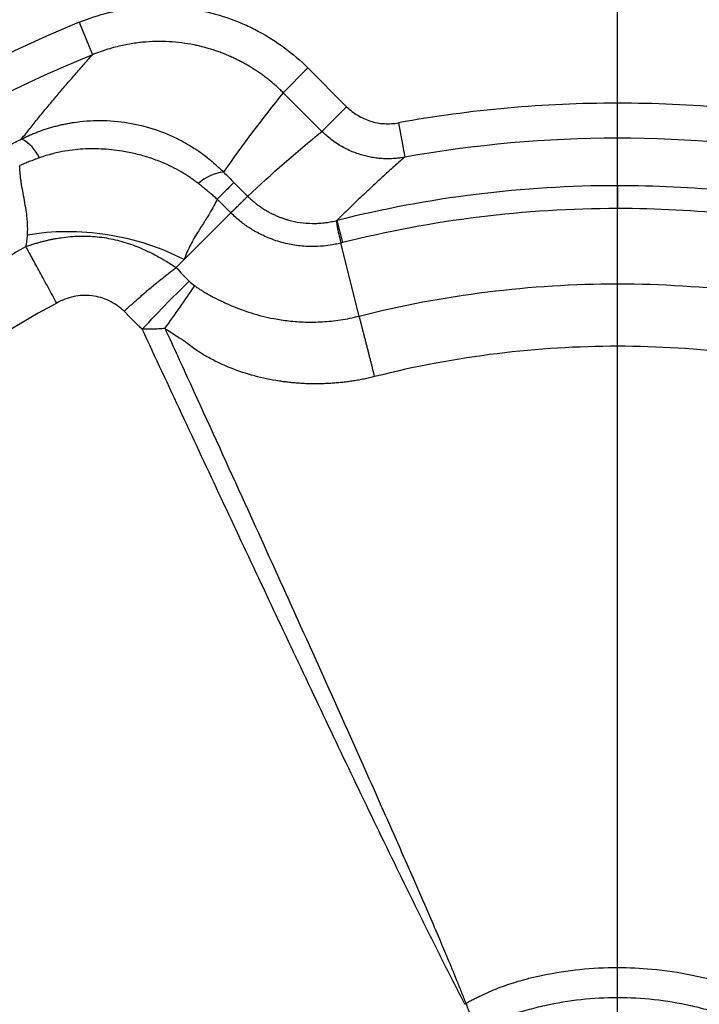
# Model space of a CAD drawing. Header units: millimetres. Extents: x 0 to 594, y 0 to 420.
# Tile 33 of 43: x 382 to 402, y 277 to 305. Entities that reach past the tile are written whole.
import ezdxf

# ---------------------------------------------------------------- set-up
doc = ezdxf.new("R2010")
doc.units = ezdxf.units.MM
doc.linetypes.add('CENTERX2', pattern=[20.32, 12.7, -2.54, 2.54, -2.54])
doc.layers.add('SLD-0', color=7, linetype='Continuous')
doc.styles.add('SLDTEXTSTYLE0', font='TXT', dxfattribs={"width": 0.75})
doc.dimstyles.new('SLDDIMSTYLE3', dxfattribs={"dimtxt": 3.5, "dimasz": 3.2, "dimexe": 0, "dimexo": 0.0625, "dimgap": 0.875, "dimtad": 1, "dimdec": 1, "dimlfac": 3, "dimrnd": 1e-09, "dimzin": 12, "dimdsep": 46, "dimtxsty": 'SLDTEXTSTYLE0', "dimsah": 1, "dimcen": 0.09, "dimadec": 0, "dimazin": 3, "dimtfac": 1, "dimtdec": 1, "dimtofl": 0, "dimtmove": 0, "dimatfit": 3, "dimfxl": 1, "dimfrac": 2, "dimtolj": 1, "dimtzin": 12, "dimarcsym": 0})

# ---------------------------------------------------------------- blocks, each defined once
blk = doc.blocks.new('_D_6')
at = {"layer": 'SLD-0', "color": 7, "transparency": 16777216}
for p, q in [((398.255, 319.301), (333.173, 319.301)), ((334.173, 215.744), (334.173, 319.301)), ((322.35, 273.341), (322.35, 274.407)), ((322.35, 274.407), (327.906, 274.407)), ((327.906, 274.407), (327.906, 273.341)), ((322.35, 261.704), (322.35, 260.637)), ((327.906, 260.637), (327.906, 261.704)), ((322.35, 260.637), (327.906, 260.637)), ((398.255, 215.744), (333.173, 215.744))]:
    blk.add_line(p, q, dxfattribs=at)
for points in [[(334.173, 319.301), (333.623, 316.101), (334.723, 316.101)], [(334.173, 215.744), (334.723, 218.944), (333.623, 218.944)]]:
    blk.add_solid(points, dxfattribs=at)
at = {"layer": 'SLD-0', "color": 7, "transparency": 16777216, "char_height": 3.5, "attachment_point": 1, "rotation": 90, "style": 'SLDTEXTSTYLE0'}
for s, insert in [('310.7', (329.662, 264.343)), ('12.23', (323.394, 261.704)), ('%%c', (329.662, 259.064))]:
    blk.add_mtext(s, dxfattribs=dict(at, insert=insert))
blk = doc.blocks.new('SW_CENTERMARKSYMBOL_1')
at = {"layer": 'SLD-0', "color": 0}
blk.add_line((0, 1.667), (0, 55.671), dxfattribs=at)

msp = doc.modelspace()

# ---------------------------------------------------------------- linework, layer by layer
at = {"color": 7, "linetype": 'Continuous', "lineweight": 25}
for p, q in [((383.91, 304.908), (384.29, 303.984)), ((390.429, 303.605), (389.724, 302.9)), ((390.429, 303.605), (391.532, 302.501)), ((390.827, 301.796), (389.724, 302.9)), ((391.532, 302.501), (390.827, 301.796)), ((399.255, 301.602), (399.255, 302.601)), ((393.008, 302.041), (393.186, 301.057)), ((399.255, 300.248), (399.255, 301.602)), ((388.318, 300.339), (388.709, 299.948)), ((399.255, 300.248), (399.255, 299.596)), ((388.233, 299.472), (387.842, 299.863)), ((386.901, 298.14), (388.233, 299.472)), ((391.257, 299.256), (391.416, 298.624)), ((391.892, 296.53), (391.364, 298.611)), ((386.675, 297.913), (386.901, 298.14))]:
    msp.add_line(p, q, dxfattribs=at)
for centre, radius, start, end in [((399.255, 267.522), 50.333, 91.9896, 174.0027), ((399.255, 267.522), 50.1, 91.9896, 174.0946), ((399.255, 267.522), 50, 88.0867, 174.1343), ((399.255, 267.522), 49.4, 88.3836, 174.3759), ((399.255, 267.522), 44.835, 90.8777, 176.493), ((399.255, 267.522), 44.811, 95.0746, 174.9254), ((399.255, 267.522), 44.333, 108.8479, 161.1518), ((399.255, 267.522), 43.78, 109.7563, 160.2437), ((399.255, 267.522), 43.28, 109.7563, 160.2437), ((399.255, 267.522), 40.412, 112.315, 157.685), ((399.255, 267.522), 39.413, 112.315, 157.685), ((399.255, 267.522), 35.079, 90, 100.2577), ((399.255, 267.522), 35.079, 79.7423, 90), ((381.702, 300.538), 1.185, 25.1281, 61.5784), ((399.255, 267.522), 34.08, 90, 100.2577), ((399.255, 267.522), 34.08, 79.7423, 90), ((388.155, 299.412), 1.232, 96.1044, 133.4503), ((399.255, 267.522), 32.726, 90, 104.1462), ((399.255, 267.522), 32.726, 78.8304, 90), ((399.255, 267.522), 32.074, 90, 104.1462), ((399.255, 267.522), 32.074, 78.1186, 90), ((339.335, 329.859), 57.839, 324.382, 325.85266), ((417.395, 233.087), 49.256, 117.1328, 117.1684), ((412.602, 230.854), 49.331, 110.9843, 111.0196)]:
    msp.add_arc(centre, radius, start, end, dxfattribs=at)
for points, knots in [([(383.91, 304.908), (384.184, 305.021), (384.465, 305.112), (384.895, 305.219), (385.04, 305.249), (385.33, 305.298), (385.475, 305.317), (385.911, 305.359), (386.203, 305.366), (386.643, 305.343), (386.79, 305.331), (387.083, 305.294), (387.228, 305.27), (387.659, 305.184), (387.94, 305.106), (388.354, 304.958), (388.49, 304.903), (388.759, 304.784), (388.892, 304.718), (389.282, 304.51), (389.528, 304.354), (389.997, 304.006), (390.219, 303.814), (390.429, 303.605)], [0, 0, 0, 0, 0.125, 0.125, 0.1875, 0.1875, 0.25, 0.25, 0.375, 0.375, 0.4375, 0.4375, 0.5, 0.5, 0.625, 0.625, 0.6875, 0.6875, 0.75, 0.75, 0.875, 0.875, 1, 1, 1, 1]), ([(389.724, 302.9), (389.692, 302.931), (389.628, 302.994), (389.528, 303.086), (389.426, 303.175), (389.321, 303.262), (389.212, 303.347), (389.101, 303.428), (388.987, 303.508), (388.871, 303.584), (388.752, 303.657), (388.63, 303.727), (388.507, 303.794), (388.381, 303.857), (388.253, 303.917), (388.123, 303.974), (387.992, 304.027), (387.859, 304.076), (387.724, 304.121), (387.589, 304.163), (387.452, 304.2), (387.314, 304.234), (387.107, 304.278), (386.826, 304.324), (386.465, 304.357), (386.093, 304.364), (385.78, 304.346), (385.529, 304.317), (385.338, 304.288), (385.14, 304.249), (384.934, 304.2), (384.723, 304.14), (384.506, 304.069), (384.363, 304.012), (384.29, 303.984)], [0, 0, 0, 0, 0.02286, 0.045863, 0.069001, 0.092268, 0.115656, 0.139157, 0.162762, 0.186465, 0.210255, 0.234124, 0.258064, 0.282065, 0.306117, 0.330212, 0.354341, 0.378492, 0.402658, 0.426828, 0.450992, 0.475142, 0.499267, 0.558962, 0.620623, 0.684069, 0.749089, 0.780347, 0.813246, 0.847728, 0.883726, 0.921162, 0.959951, 1, 1, 1, 1]), ([(382.265, 301.58), (382.345, 301.681), (382.504, 301.882), (382.747, 302.183), (382.994, 302.483), (383.245, 302.784), (383.5, 303.084), (383.759, 303.385), (384.022, 303.685), (384.2, 303.884), (384.29, 303.984)], [0, 0, 0, 0, 0.121315, 0.243683, 0.367104, 0.491577, 0.617104, 0.743683, 0.871315, 1, 1, 1, 1]), ([(391.532, 302.501), (391.628, 302.406), (391.733, 302.324), (391.905, 302.22), (391.964, 302.188), (392.087, 302.133), (392.15, 302.109), (392.277, 302.07), (392.341, 302.054), (392.473, 302.029), (392.54, 302.021), (392.742, 302.009), (392.875, 302.016), (393.008, 302.041)], [0, 0, 0, 0, 0.25, 0.25, 0.375, 0.375, 0.5, 0.5, 0.625, 0.625, 0.75, 0.75, 1, 1, 1, 1]), ([(382.265, 301.58), (382.303, 301.598), (382.378, 301.635), (382.492, 301.687), (382.609, 301.737), (382.728, 301.783), (382.849, 301.828), (382.972, 301.869), (383.096, 301.907), (383.223, 301.942), (383.351, 301.974), (383.481, 302.003), (383.612, 302.029), (383.951, 302.085), (384.516, 302.127), (385.301, 302.063), (386.065, 301.875), (386.628, 301.637), (387.007, 301.429), (387.234, 301.288), (387.45, 301.137), (387.653, 300.978), (387.845, 300.812), (387.965, 300.695), (388.024, 300.637)], [0, 0, 0, 0, 0.020012, 0.040187, 0.060521, 0.081011, 0.10165, 0.122436, 0.143363, 0.164425, 0.185618, 0.206935, 0.22837, 0.249917, 0.3723, 0.499576, 0.627604, 0.749211, 0.792768, 0.835673, 0.877884, 0.919363, 0.960077, 1, 1, 1, 1]), ([(393.186, 301.057), (393.154, 301.052), (393.091, 301.041), (392.996, 301.029), (392.902, 301.021), (392.809, 301.016), (392.718, 301.014), (392.628, 301.016), (392.54, 301.02), (392.454, 301.027), (392.37, 301.037), (392.289, 301.048), (392.209, 301.062), (392.132, 301.078), (392.057, 301.096), (391.985, 301.116), (391.878, 301.148), (391.737, 301.198), (391.564, 301.273), (391.399, 301.359), (391.242, 301.455), (391.094, 301.56), (390.955, 301.673), (390.869, 301.755), (390.827, 301.796)], [0, 0, 0, 0, 0.037695, 0.07491, 0.111606, 0.147747, 0.183298, 0.218226, 0.252501, 0.286094, 0.318981, 0.351137, 0.382542, 0.413176, 0.443023, 0.472067, 0.500296, 0.573868, 0.646989, 0.719481, 0.791177, 0.861922, 0.931573, 1, 1, 1, 1]), ([(387.307, 300.306), (387.276, 300.331), (387.214, 300.379), (387.118, 300.448), (387.019, 300.516), (386.917, 300.581), (386.762, 300.674), (386.55, 300.787), (386.249, 300.924), (385.909, 301.049), (385.525, 301.157), (385.064, 301.25), (384.533, 301.305), (384.036, 301.3), (383.642, 301.258), (383.381, 301.213), (383.153, 301.16), (382.961, 301.106), (382.836, 301.063), (382.774, 301.041)], [0, 0, 0, 0, 0.024672, 0.049535, 0.07458, 0.0998, 0.125189, 0.188301, 0.250509, 0.332295, 0.415619, 0.500445, 0.626967, 0.750318, 0.811999, 0.875109, 0.917097, 0.958742, 1, 1, 1, 1]), ([(382.774, 301.041), (382.726, 301.024), (382.629, 300.988), (382.487, 300.934), (382.348, 300.879), (382.257, 300.841), (382.212, 300.822)], [0, 0, 0, 0, 0.25619, 0.508239, 0.756164, 1, 1, 1, 1]), ([(393.186, 301.057), (393.099, 300.981), (392.927, 300.831), (392.673, 300.604), (392.425, 300.378), (392.181, 300.152), (391.943, 299.927), (391.709, 299.703), (391.481, 299.48), (391.331, 299.33), (391.257, 299.256)], [0, 0, 0, 0, 0.130212, 0.258934, 0.386167, 0.511912, 0.636167, 0.758933, 0.880211, 1, 1, 1, 1]), ([(382.434, 298.839), (382.435, 298.864), (382.438, 298.914), (382.44, 298.99), (382.439, 299.069), (382.437, 299.15), (382.431, 299.234), (382.42, 299.367), (382.393, 299.565), (382.348, 299.824), (382.304, 300.065), (382.274, 300.234), (382.254, 300.347), (382.242, 300.437), (382.23, 300.538), (382.221, 300.636), (382.215, 300.73), (382.213, 300.792), (382.212, 300.822)], [0, 0, 0, 0, 0.035317, 0.072175, 0.110598, 0.150604, 0.192211, 0.235434, 0.349822, 0.493411, 0.63502, 0.722251, 0.755075, 0.808456, 0.859625, 0.908595, 0.955381, 1, 1, 1, 1]), ([(387.842, 299.863), (387.808, 299.892), (387.739, 299.952), (387.634, 300.041), (387.527, 300.13), (387.418, 300.218), (387.345, 300.277), (387.307, 300.306)], [0, 0, 0, 0, 0.195649, 0.393464, 0.593459, 0.79564, 1, 1, 1, 1]), ([(388.318, 300.339), (388.303, 300.324), (388.254, 300.275), (388.093, 300.113), (387.98, 300.001), (387.842, 299.863)], [0, 0, 0, 0, 0.5, 0.5, 1, 1, 1, 1]), ([(388.709, 299.948), (388.707, 299.946), (388.704, 299.942), (388.695, 299.933), (388.684, 299.922), (388.671, 299.909), (388.655, 299.893), (388.637, 299.875), (388.617, 299.855), (388.594, 299.833), (388.57, 299.808), (388.543, 299.782), (388.515, 299.753), (388.485, 299.723), (388.453, 299.692), (388.42, 299.658), (388.385, 299.623), (388.349, 299.587), (388.311, 299.55), (388.273, 299.512), (388.246, 299.485), (388.233, 299.472)], [0, 0, 0, 0, 0.055125, 0.110178, 0.16512, 0.219911, 0.274514, 0.32889, 0.383003, 0.436815, 0.490293, 0.543402, 0.596111, 0.648388, 0.700205, 0.751534, 0.802348, 0.852623, 0.902337, 0.951469, 1, 1, 1, 1]), ([(388.711, 299.946), (388.696, 299.932), (388.647, 299.882), (388.485, 299.72), (388.373, 299.608), (388.235, 299.47)], [0, 0, 0, 0, 0.5, 0.5, 1, 1, 1, 1]), ([(388.711, 299.946), (388.733, 299.925), (388.777, 299.881), (388.847, 299.819), (388.92, 299.758), (388.995, 299.699), (389.074, 299.643), (389.155, 299.589), (389.238, 299.538), (389.324, 299.489), (389.412, 299.444), (389.503, 299.402), (389.595, 299.363), (389.689, 299.327), (389.785, 299.295), (389.956, 299.244), (390.212, 299.191), (390.495, 299.169), (390.726, 299.173), (390.896, 299.188), (391.066, 299.212), (391.177, 299.237), (391.232, 299.25)], [0, 0, 0, 0, 0.033895, 0.068144, 0.102731, 0.13764, 0.172856, 0.208359, 0.244131, 0.280151, 0.316399, 0.352851, 0.389487, 0.426282, 0.463211, 0.500252, 0.621638, 0.750475, 0.810968, 0.87483, 0.937839, 1, 1, 1, 1]), ([(387.842, 299.863), (387.787, 299.744), (387.694, 299.573), (387.564, 299.36), (387.531, 299.307), (387.523, 299.295), (387.522, 299.292), (387.521, 299.291), (387.517, 299.285), (387.51, 299.274), (387.485, 299.234), (387.394, 299.088), (387.27, 298.891), (387.2, 298.777), (387.179, 298.741), (387.175, 298.734), (387.174, 298.733), (387.174, 298.732), (387.174, 298.733), (387.173, 298.731), (387.171, 298.727), (387.163, 298.713), (387.133, 298.66), (387.021, 298.454), (386.944, 298.274), (386.901, 298.14)], [0, 0, 0, 0, 0.25, 0.3125, 0.328125, 0.330078, 0.330078, 0.332031, 0.332031, 0.335938, 0.34375, 0.375, 0.5, 0.625, 0.65625, 0.664063, 0.665039, 0.665039, 0.666016, 0.666016, 0.667969, 0.671875, 0.6875, 0.75, 1, 1, 1, 1]), ([(391.364, 298.611), (391.339, 298.605), (391.26, 298.586), (391.096, 298.554), (390.842, 298.519), (390.5, 298.505), (390.102, 298.534), (389.67, 298.622), (389.268, 298.764), (388.969, 298.914), (388.773, 299.034), (388.64, 299.124), (388.505, 299.226), (388.368, 299.341), (388.28, 299.426), (388.235, 299.47)], [0, 0, 0, 0, 0.022588, 0.071895, 0.1475684, 0.2497213, 0.3737876, 0.4999499, 0.6384437, 0.7501477, 0.7948065, 0.8419922, 0.8918121, 0.9444158, 1, 1, 1, 1]), ([(391.232, 299.25), (391.231, 299.239), (391.241, 299.178), (391.286, 298.959), (391.321, 298.801), (391.364, 298.611)], [0, 0, 0, 0, 0.5, 0.5, 1, 1, 1, 1]), ([(382.39, 298.51), (382.391, 298.516), (382.392, 298.521), (382.394, 298.532), (382.394, 298.535), (382.396, 298.545), (382.4, 298.565), (382.408, 298.611), (382.422, 298.704), (382.43, 298.785), (382.434, 298.839)], [0, 0, 0, 0, 0.03125, 0.03125, 0.0625, 0.0625, 0.125, 0.25, 0.5, 1, 1, 1, 1]), ([(382.39, 298.51), (382.428, 298.524), (382.504, 298.551), (382.618, 298.588), (382.728, 298.621), (382.834, 298.65), (382.937, 298.676), (383.036, 298.7), (383.13, 298.72), (383.221, 298.737), (383.307, 298.752), (383.54, 298.788), (383.913, 298.819), (384.432, 298.8), (384.937, 298.717), (385.349, 298.594), (385.672, 298.467), (385.901, 298.362), (386.134, 298.241), (386.283, 298.154), (386.364, 298.107)], [0, 0, 0, 0, 0.030034, 0.059028, 0.086952, 0.113786, 0.139507, 0.164094, 0.187529, 0.209792, 0.230863, 0.250728, 0.38127, 0.500638, 0.62498, 0.750014, 0.81007, 0.874994, 0.931831, 1, 1, 1, 1]), ([(386.901, 298.14), (386.584, 298.304), (386.236, 298.451), (385.5, 298.69), (385.111, 298.784), (384.325, 298.907), (383.928, 298.937), (383.157, 298.933), (382.783, 298.899), (382.434, 298.839)], [0, 0, 0, 0, 0.25, 0.25, 0.5, 0.5, 0.75, 0.75, 1, 1, 1, 1]), ([(368.267, 284.387), (369.073, 285.87), (369.986, 287.294), (372.007, 289.997), (373.115, 291.276), (375.501, 293.662), (376.78, 294.77), (379.483, 296.791), (380.907, 297.704), (382.39, 298.51)], [0, 0, 0, 0, 0.25, 0.25, 0.5, 0.5, 0.75, 0.75, 1, 1, 1, 1]), ([(383.266, 296.901), (383.184, 297.05), (383.102, 297.202), (382.94, 297.5), (382.86, 297.646), (382.708, 297.925), (382.636, 298.057), (382.504, 298.301), (382.443, 298.412), (382.39, 298.51)], [0, 0, 0, 0, 0.25, 0.25, 0.5, 0.5, 0.75, 0.75, 1, 1, 1, 1]), ([(385.19, 296.668), (385.213, 296.69), (385.262, 296.734), (385.337, 296.802), (385.415, 296.874), (385.498, 296.948), (385.585, 297.024), (385.675, 297.103), (385.768, 297.185), (385.875, 297.276), (385.992, 297.375), (386.118, 297.479), (386.24, 297.578), (386.358, 297.671), (386.47, 297.759), (386.576, 297.84), (386.642, 297.889), (386.675, 297.913)], [0, 0, 0, 0, 0.043812, 0.090126, 0.138964, 0.190341, 0.244261, 0.300715, 0.35968, 0.421119, 0.504202, 0.587529, 0.670876, 0.754017, 0.836729, 0.918793, 1, 1, 1, 1]), ([(385.707, 296.152), (385.952, 296.417), (386.2, 296.678), (386.659, 297.148), (386.87, 297.357), (387.046, 297.523)], [0, 0, 0, 0, 0.5, 0.5, 1, 1, 1, 1]), ([(387.203, 297.392), (387.231, 297.373), (387.287, 297.334), (387.373, 297.277), (387.475, 297.214), (387.594, 297.146), (387.77, 297.051), (387.999, 296.935), (388.357, 296.776), (388.842, 296.599), (389.308, 296.481), (389.67, 296.42), (389.891, 296.391), (390.119, 296.37), (390.355, 296.358), (390.597, 296.356), (390.845, 296.366), (391.099, 296.386), (391.358, 296.42), (391.624, 296.466), (391.802, 296.509), (391.892, 296.53)], [0, 0, 0, 0, 0.020809, 0.04177, 0.062888, 0.094242, 0.125587, 0.185206, 0.251181, 0.364784, 0.500379, 0.543947, 0.589078, 0.635846, 0.68393, 0.733123, 0.783574, 0.835376, 0.888615, 0.943436, 1, 1, 1, 1]), ([(391.892, 296.53), (394.295, 297.14), (396.775, 297.45), (401.734, 297.45), (404.214, 297.14), (406.618, 296.53)], [0, 0, 0, 0, 0.5, 0.5, 1, 1, 1, 1]), ([(385.19, 296.668), (385.061, 296.786), (384.919, 296.885), (384.686, 296.999), (384.604, 297.031), (384.439, 297.08), (384.355, 297.097), (384.184, 297.118), (384.096, 297.121), (383.923, 297.113), (383.837, 297.102), (383.668, 297.066), (383.584, 297.041), (383.421, 296.979), (383.342, 296.943), (383.266, 296.901)], [0, 0, 0, 0, 0.25, 0.25, 0.375, 0.375, 0.5, 0.5, 0.625, 0.625, 0.75, 0.75, 0.875, 0.875, 1, 1, 1, 1]), ([(383.266, 296.901), (381.86, 296.136), (380.51, 295.27), (377.947, 293.355), (375.522, 291.255), (373.422, 288.83), (371.507, 286.267), (370.641, 284.917), (369.876, 283.511)], [0, 0, 0, 0, 0.25, 0.25, 0.5, 0.75, 0.75, 1, 1, 1, 1]), ([(385.707, 296.152), (385.674, 296.183), (385.607, 296.245), (385.506, 296.343), (385.402, 296.446), (385.297, 296.555), (385.226, 296.63), (385.19, 296.668)], [0, 0, 0, 0, 0.184481, 0.37666, 0.576603, 0.784366, 1, 1, 1, 1]), ([(392.33, 294.802), (392.323, 294.833), (392.307, 294.896), (392.283, 294.991), (392.258, 295.089), (392.233, 295.189), (392.207, 295.292), (392.181, 295.396), (392.154, 295.502), (392.127, 295.609), (392.099, 295.716), (392.072, 295.824), (392.045, 295.931), (392.018, 296.037), (391.991, 296.142), (391.965, 296.244), (391.94, 296.343), (391.915, 296.44), (391.899, 296.5), (391.892, 296.53)], [0, 0, 0, 0, 0.046715, 0.095098, 0.145145, 0.196843, 0.250175, 0.305116, 0.361632, 0.419682, 0.479217, 0.540178, 0.602497, 0.666097, 0.730892, 0.796788, 0.863679, 0.931456, 1, 1, 1, 1]), ([(386.354, 296.174), (386.323, 296.172), (386.263, 296.167), (386.171, 296.161), (386.078, 296.157), (385.986, 296.153), (385.893, 296.152), (385.8, 296.151), (385.738, 296.152), (385.707, 296.152)], [0, 0, 0, 0, 0.142185, 0.28459, 0.427216, 0.570064, 0.71314, 0.856449, 1, 1, 1, 1]), ([(394.905, 276.908), (394.702, 277.303), (394.498, 277.698), (394.096, 278.491), (393.897, 278.889), (393.305, 280.083), (392.916, 280.882), (391.755, 283.282), (390.992, 284.888), (389.473, 288.102), (388.717, 289.711), (387.21, 292.93), (386.458, 294.541), (385.707, 296.152)], [0, 0, 0, 0, 0.0625, 0.0625, 0.125, 0.125, 0.25, 0.25, 0.5, 0.5, 0.75, 0.75, 1, 1, 1, 1]), ([(386.354, 296.174), (386.595, 295.647), (387.327, 294.05), (388.476, 291.533), (389.689, 288.862), (390.82, 286.358), (391.844, 284.075), (392.758, 282.019), (393.42, 280.515), (393.868, 279.488), (394.193, 278.731), (394.45, 278.124), (394.648, 277.637), (394.81, 277.228), (394.891, 277.024), (394.932, 276.922)], [0, 0, 0, 0, 0.08246, 0.25, 0.393833, 0.499999, 0.641027, 0.74999, 0.820188, 0.874981, 0.909434, 0.937479, 0.968736, 0.984368, 1, 1, 1, 1]), ([(386.931, 295.801), (386.926, 295.805), (386.919, 295.808), (386.907, 295.816), (386.889, 295.827), (386.846, 295.854), (386.809, 295.876), (386.736, 295.921), (386.687, 295.951), (386.542, 296.044), (386.447, 296.108), (386.354, 296.174)], [0, 0, 0, 0, 0.03125, 0.03125, 0.0625, 0.125, 0.25, 0.25, 0.5, 0.5, 1, 1, 1, 1]), ([(392.33, 294.802), (392.28, 294.79), (392.18, 294.766), (392.029, 294.734), (391.877, 294.705), (391.725, 294.68), (391.573, 294.658), (391.422, 294.639), (391.27, 294.624), (391.119, 294.612), (390.968, 294.603), (390.818, 294.598), (390.668, 294.596), (390.519, 294.597), (390.372, 294.601), (390.226, 294.609), (390.08, 294.619), (389.937, 294.633), (389.795, 294.649), (389.654, 294.668), (389.325, 294.72), (388.818, 294.833), (388.265, 295.024), (387.836, 295.216), (387.583, 295.35), (387.394, 295.464), (387.248, 295.558), (387.092, 295.669), (386.981, 295.76), (386.931, 295.801)], [0, 0, 0, 0, 0.02725, 0.054464, 0.081625, 0.108721, 0.135739, 0.162667, 0.189494, 0.216209, 0.242803, 0.269267, 0.295588, 0.32175, 0.347741, 0.373547, 0.399156, 0.424556, 0.449737, 0.474689, 0.499402, 0.625625, 0.748475, 0.807881, 0.873821, 0.89913, 0.924293, 0.965947, 1, 1, 1, 1]), ([(406.193, 294.799), (406.045, 294.836), (405.898, 294.872), (405.605, 294.942), (405.165, 295.043), (404.144, 295.25), (403.277, 295.384), (401.549, 295.597), (400.405, 295.667), (398.117, 295.668), (396.973, 295.598), (394.669, 295.315), (393.51, 295.102), (392.33, 294.802)], [0, 0, 0, 0, 0.03125, 0.03125, 0.0625, 0.125, 0.25, 0.25, 0.5, 0.5, 0.75, 0.75, 1, 1, 1, 1]), ([(370.625, 281.07), (372.236, 280.319), (373.847, 279.567), (377.066, 278.06), (378.675, 277.304), (381.889, 275.785), (383.495, 275.022), (385.895, 273.861), (386.694, 273.472), (387.888, 272.88), (388.286, 272.681), (389.079, 272.279), (389.474, 272.075), (389.869, 271.872)], [0, 0, 0, 0, 0.25, 0.25, 0.5, 0.5, 0.75, 0.75, 0.875, 0.875, 0.9375, 0.9375, 1, 1, 1, 1]), ([(389.855, 271.845), (389.753, 271.886), (389.549, 271.967), (389.14, 272.129), (388.653, 272.327), (388.046, 272.584), (387.289, 272.909), (386.262, 273.357), (384.758, 274.019), (382.702, 274.933), (380.419, 275.957), (377.915, 277.088), (375.244, 278.301), (372.727, 279.45), (371.129, 280.182), (370.603, 280.423)], [0, 0, 0, 0, 0.015632, 0.031264, 0.062521, 0.090565, 0.125019, 0.179811, 0.25001, 0.358972, 0.500001, 0.606166, 0.75, 0.917539, 1, 1, 1, 1]), ([(395.113, 277.027), (395.152, 277.048), (395.232, 277.089), (395.393, 277.168), (395.678, 277.299), (396.094, 277.462), (396.489, 277.582), (396.834, 277.67), (397.353, 277.788), (398.181, 277.916), (399.221, 277.97), (400.295, 277.92), (401.124, 277.795), (401.675, 277.67), (402.021, 277.582), (402.416, 277.462), (402.831, 277.299), (403.116, 277.168), (403.277, 277.089), (403.357, 277.048), (403.397, 277.027)], [0, 0, 0, 0, 0.0156181, 0.0315227, 0.0628957, 0.125328, 0.1876625, 0.2072236, 0.2502062, 0.3740413, 0.5000013, 0.6143099, 0.7497821, 0.7927732, 0.8123328, 0.8746718, 0.9371056, 0.9684781, 0.9843818, 1, 1, 1, 1]), ([(394.932, 276.922), (394.946, 276.932), (394.96, 276.943), (394.989, 276.962), (395.004, 276.971), (395.035, 276.988), (395.05, 276.997), (395.081, 277.012), (395.097, 277.02), (395.113, 277.027)], [0, 0, 0, 0, 0.25, 0.25, 0.5, 0.5, 0.75, 0.75, 1, 1, 1, 1]), ([(403.348, 276.273), (403.305, 276.285), (403.263, 276.297), (403.18, 276.323), (403.139, 276.338), (403.014, 276.382), (402.931, 276.41), (402.682, 276.492), (402.514, 276.543), (402.179, 276.642), (402.01, 276.689), (401.672, 276.78), (401.502, 276.823), (400.989, 276.937), (400.641, 276.995), (399.948, 277.071), (399.255, 277.108), (398.561, 277.071), (397.868, 276.995), (397.52, 276.937), (397.007, 276.823), (396.837, 276.78), (396.499, 276.689), (396.331, 276.642), (395.995, 276.543), (395.828, 276.492), (395.578, 276.41), (395.495, 276.382), (395.371, 276.338), (395.33, 276.323), (395.246, 276.297), (395.204, 276.285), (395.162, 276.273)], [0, 0, 0, 0, 0.015625, 0.015625, 0.03125, 0.03125, 0.0625, 0.0625, 0.125, 0.125, 0.1875, 0.1875, 0.25, 0.25, 0.375, 0.375, 0.5, 0.625, 0.625, 0.75, 0.75, 0.8125, 0.8125, 0.875, 0.875, 0.9375, 0.9375, 0.96875, 0.96875, 0.984375, 0.984375, 1, 1, 1, 1])]:
    msp.add_open_spline(points, degree=3, knots=knots, dxfattribs=at)
for points in [[(389.724, 302.9), (389.129, 302.162), (388.562, 301.407), (388.024, 300.637)], [(381.915, 301.402), (382.032, 301.462), (382.149, 301.521), (382.265, 301.58)], [(388.711, 299.946), (389.394, 300.588), (390.101, 301.205), (390.827, 301.796)], [(388.024, 300.637), (388.121, 300.538), (388.219, 300.438), (388.318, 300.339)], [(388.709, 299.948), (388.71, 299.947), (388.71, 299.947), (388.711, 299.946)], [(388.235, 299.47), (388.234, 299.47), (388.234, 299.471), (388.233, 299.472)], [(391.232, 299.25), (391.24, 299.252), (391.248, 299.254), (391.257, 299.256)], [(391.416, 298.624), (391.398, 298.619), (391.381, 298.615), (391.364, 298.611)], [(386.364, 298.107), (386.471, 298.044), (386.575, 297.979), (386.675, 297.913)], [(386.675, 297.913), (386.793, 297.778), (386.916, 297.647), (387.046, 297.523)], [(387.046, 297.523), (387.095, 297.476), (387.147, 297.432), (387.203, 297.392)], [(394.908, 276.902), (394.907, 276.904), (394.906, 276.906), (394.905, 276.908)], [(394.932, 276.922), (394.934, 276.919), (394.935, 276.916), (394.936, 276.913)], [(394.936, 276.913), (395.014, 276.701), (395.089, 276.488), (395.162, 276.273)]]:
    msp.add_open_spline(points, degree=3, dxfattribs=at)
at = {"layer": 'SLD-0', "color": 7, "linetype": 'CENTERX2', "lineweight": 18}
msp.add_circle((399.255, 267.522), 51.779, dxfattribs=at)

# ---------------------------------------------------------------- block references
at = {"layer": 'SLD-0', "color": 7}
msp.add_blockref('SW_CENTERMARKSYMBOL_1', (399.255, 267.522), dxfattribs=at)

# ---------------------------------------------------------------- dimensions: what is measured, and where the dimension line sits
dim = msp.add_linear_dim(base=(334.173, 319.301), p1=(399.255, 215.744), p2=(399.255, 319.301), angle=90, text='%%c<>', dimstyle='SLDDIMSTYLE3', dxfattribs=at)
dim.commit()
dim.dimension.update_dxf_attribs({"geometry": '_D_6', "text_midpoint": (334.173, 267.522), "dimtype": 160})

doc.saveas('drawing.dxf')
